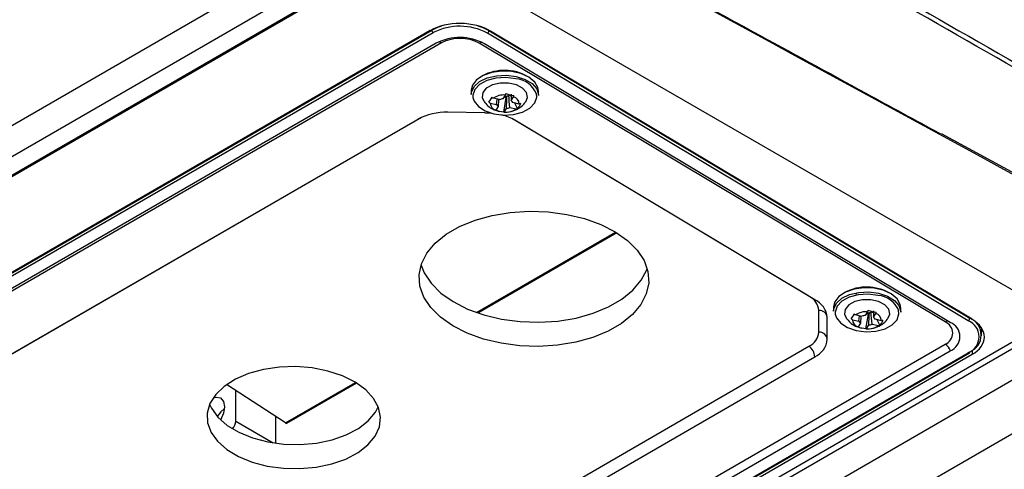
# Model space of a CAD drawing. Header units: millimetres. Extents: x 15358 to 16483, y 10132 to 11382.
# Tile 37 of 166: x 16299 to 16415, y 10232 to 10285. Entities that reach past the tile are written whole.
import ezdxf

# ---------------------------------------------------------------- set-up
doc = ezdxf.new("R2010")
doc.units = ezdxf.units.MM

msp = doc.modelspace()

# ---------------------------------------------------------------- linework, layer by layer
at = {"color": 7, "linetype": 'Continuous', "lineweight": 25}
for p, q in [((16216.23, 10224.95), (16335.77, 10293.95)), ((16343.31, 10292.44), (16215.42, 10218.62)), ((16215.55, 10218.55), (16343.47, 10292.4)), ((16215.76, 10221.02), (16339.45, 10292.43)), ((16351.85, 10289.9), (16421.08, 10249.94)), ((16347.43, 10283.43), (16230.76, 10216.08)), ((16231, 10216.17), (16347.6, 10283.49)), ((16347.77, 10283.18), (16231.17, 10215.87)), ((16347.6, 10283.49), (16347.6, 10283.52)), ((16410.63, 10249.37), (16354.14, 10283.12)), ((16354.32, 10283.42), (16354.32, 10283.46)), ((16354.32, 10283.42), (16410.81, 10249.67)), ((16411.07, 10249.56), (16354.5, 10283.36)), ((16348.12, 10281.94), (16233.28, 10215.64)), ((16348.74, 10281.98), (16233.9, 10215.68)), ((16407.92, 10249.24), (16353.19, 10281.93)), ((16408.52, 10249.18), (16353.79, 10281.88)), ((16352.24, 10276.42), (16352.24, 10275.94)), ((16360.14, 10275.82), (16360.14, 10276.3)), ((16354.32, 10275.03), (16354.7, 10275.58)), ((16355.57, 10275.32), (16354.81, 10275.49)), ((16355.22, 10274.75), (16355.3, 10275.38)), ((16355.45, 10275.34), (16355.41, 10274.52)), ((16356.24, 10275.86), (16355.97, 10275.42)), ((16356.05, 10273.86), (16356.34, 10275.59)), ((16356.1, 10275.64), (16356.34, 10275.59)), ((16356.44, 10275.75), (16356.34, 10275.59)), ((16356.94, 10275.74), (16356.65, 10275.81)), ((16356.92, 10275.98), (16356.93, 10275.21)), ((16356.93, 10275.21), (16357.21, 10275.65)), ((16357.88, 10274.8), (16357.12, 10274.97)), ((16353.84, 10273.79), (16349.5, 10273.84)), ((16354.46, 10274.92), (16355.22, 10274.75)), ((16355.08, 10274.09), (16355.52, 10273.93)), ((16355.41, 10274.52), (16355.13, 10274.08)), ((16356.06, 10273.88), (16356.08, 10273.87)), ((16356.1, 10273.86), (16356.37, 10274.3)), ((16356.77, 10274.41), (16357.53, 10274.24)), ((16357.67, 10274.29), (16357.35, 10274.92)), ((16345.96, 10273.01), (16249.21, 10217.16)), ((16346.4, 10273.23), (16249.93, 10217.55)), ((16391.91, 10252.25), (16357.07, 10273.06)), ((16392.6, 10251.85), (16357.38, 10272.9)), ((16420.98, 10263.96), (16407.49, 10271.3)), ((16352.85, 10250.34), (16369.19, 10259.78)), ((16369.33, 10259.69), (16353.03, 10250.28)), ((16394.8, 10250.99), (16394.8, 10250.51)), ((16402.7, 10250.39), (16402.7, 10250.87)), ((16421.78, 10249.53), (16286.51, 10171.44)), ((16286.52, 10172.25), (16421.08, 10249.94)), ((16393.08, 10248.03), (16393.08, 10250.58)), ((16394.06, 10247.21), (16394.07, 10249.76)), ((16396.89, 10249.6), (16397.26, 10250.15)), ((16398.13, 10249.89), (16397.38, 10250.06)), ((16397.78, 10249.32), (16397.86, 10249.95)), ((16398.01, 10249.92), (16397.97, 10249.09)), ((16398.8, 10250.44), (16398.53, 10249.99)), ((16398.61, 10248.43), (16398.9, 10250.16)), ((16398.66, 10250.21), (16398.9, 10250.16)), ((16399.01, 10250.32), (16398.9, 10250.16)), ((16399.5, 10250.32), (16399.21, 10250.38)), ((16399.48, 10250.55), (16399.5, 10249.78)), ((16399.5, 10249.78), (16399.77, 10250.22)), ((16400.44, 10249.38), (16399.68, 10249.55)), ((16410.81, 10249.67), (16410.81, 10249.72)), ((16397.02, 10249.49), (16397.78, 10249.32)), ((16397.65, 10248.66), (16398.09, 10248.5)), ((16397.97, 10249.09), (16397.69, 10248.65)), ((16398.62, 10248.45), (16398.64, 10248.45)), ((16398.66, 10248.43), (16398.94, 10248.88)), ((16399.33, 10248.98), (16400.09, 10248.81)), ((16400.23, 10248.86), (16399.91, 10249.49)), ((16412.2, 10247.62), (16412.23, 10248.48)), ((16424.97, 10247.69), (16283.32, 10165.92)), ((16295.16, 10190.53), (16391.91, 10246.38)), ((16351.4, 10214), (16407.92, 10246.63)), ((16293.68, 10179.56), (16408.52, 10245.86)), ((16294.03, 10178.32), (16410.63, 10245.63)), ((16294.16, 10178.3), (16410.76, 10245.61)), ((16411.07, 10245.41), (16294.4, 10178.05)), ((16295.85, 10189.3), (16392.6, 10245.15)), ((16411.07, 10245.89), (16411.07, 10245.41)), ((16288.53, 10162.69), (16430.31, 10244.54)), ((16323.49, 10241.87), (16323.47, 10241.86)), ((16330.41, 10237.39), (16323.49, 10241.88)), ((16330.41, 10237.39), (16338.65, 10242.14)), ((16338.78, 10242.06), (16330.55, 10237.31)), ((16324.57, 10237.6), (16324.57, 10241.18)), ((16329.26, 10238.13), (16329.26, 10235.01)), ((16324.57, 10237.6), (16328.98, 10235.05)), ((16330.41, 10237.39), (16330.55, 10237.31))]:
    msp.add_line(p, q, dxfattribs=at)
at = {"color": 7, "linetype": 'Continuous', "lineweight": 25, "flags": 128}
for points in [[(16347.6, 10283.49), (16348.32, 10283.83), (16348.79, 10283.98)], [(16353, 10283.98), (16353.6, 10283.77), (16354.32, 10283.42)], [(16360.14, 10276.3), (16360.08, 10276.73), (16359.71, 10277.39), (16359.02, 10277.96), (16358.08, 10278.38), (16356.97, 10278.63), (16355.79, 10278.67), (16354.65, 10278.51), (16353.65, 10278.16), (16352.87, 10277.65), (16352.39, 10277.03), (16352.24, 10276.42)], [(16352.24, 10275.94), (16352.27, 10276.2), (16352.58, 10276.86), (16353.22, 10277.44), (16354.12, 10277.88), (16355.21, 10278.13), (16356.38, 10278.19), (16357.53, 10278.04)], [(16357.46, 10277.77), (16356.31, 10277.91), (16355.14, 10277.84), (16354.08, 10277.56), (16353.23, 10277.1), (16352.66, 10276.5), (16352.44, 10275.83), (16352.44, 10275.59)], [(16357.53, 10278.04), (16358.57, 10277.7), (16359.39, 10277.2), (16359.93, 10276.58), (16360.13, 10275.9), (16360.14, 10275.82)], [(16358.64, 10275.06), (16358.85, 10275.58), (16358.74, 10276.15), (16358.28, 10276.67), (16357.54, 10277.05), (16356.62, 10277.26), (16355.63, 10277.26), (16354.73, 10277.05), (16354.01, 10276.66), (16353.59, 10276.14), (16353.53, 10275.56), (16353.72, 10275.13)], [(16352.44, 10275.59), (16352.58, 10275.14), (16353.08, 10274.51), (16353.88, 10274), (16354.9, 10273.66), (16356.06, 10273.51), (16357.22, 10273.59), (16358.28, 10273.87), (16359.14, 10274.33), (16359.71, 10274.93), (16359.93, 10275.6), (16359.89, 10276)], [(16353.84, 10273.79), (16354.33, 10273.77), (16354.52, 10273.76)], [(16369.15, 10259.8), (16370.59, 10258.79), (16371.73, 10257.65), (16372.54, 10256.43), (16373, 10255.14), (16373.09, 10253.83), (16372.81, 10252.53), (16372.18, 10251.29), (16371.2, 10250.12), (16369.9, 10249.07), (16368.33, 10248.16), (16366.51, 10247.41), (16364.51, 10246.86), (16362.37, 10246.51), (16360.16, 10246.37), (16357.93, 10246.44), (16355.75, 10246.73), (16353.67, 10247.23), (16351.76, 10247.92), (16350.06, 10248.78), (16348.62, 10249.8), (16347.48, 10250.93), (16346.66, 10252.16), (16346.21, 10253.45), (16346.12, 10254.76), (16346.39, 10256.05), (16347.03, 10257.3), (16348.01, 10258.47), (16349.3, 10259.52), (16350.88, 10260.43), (16352.69, 10261.17), (16354.7, 10261.73), (16356.83, 10262.08), (16359.05, 10262.22), (16361.27, 10262.15), (16363.46, 10261.85), (16365.53, 10261.36), (16367.45, 10260.67), (16369.15, 10259.8)], [(16346.34, 10255.91), (16346.71, 10254.99), (16347.52, 10253.77), (16348.66, 10252.63), (16350.1, 10251.62), (16351.8, 10250.75), (16353.72, 10250.06), (16355.79, 10249.57), (16357.98, 10249.28), (16360.2, 10249.2), (16362.42, 10249.34), (16364.55, 10249.69), (16366.56, 10250.25), (16368.37, 10250.99), (16369.95, 10251.9), (16371.24, 10252.95), (16372.22, 10254.12), (16372.86, 10255.37), (16372.91, 10255.51)], [(16402.7, 10250.87), (16402.64, 10251.3), (16402.27, 10251.96), (16401.58, 10252.53), (16400.64, 10252.95), (16399.53, 10253.2), (16398.36, 10253.25), (16397.22, 10253.09), (16396.21, 10252.73), (16395.43, 10252.22), (16394.95, 10251.6), (16394.8, 10250.99)], [(16394.8, 10250.51), (16394.83, 10250.77), (16395.14, 10251.44), (16395.78, 10252.01), (16396.68, 10252.45), (16397.77, 10252.71), (16398.94, 10252.76), (16400.09, 10252.62)], [(16400.02, 10252.34), (16398.87, 10252.49), (16397.71, 10252.41), (16396.64, 10252.13), (16395.79, 10251.67), (16395.22, 10251.07), (16395, 10250.4), (16395, 10250.16)], [(16401.2, 10249.63), (16401.41, 10250.15), (16401.3, 10250.72), (16400.84, 10251.24), (16400.1, 10251.63), (16399.18, 10251.83), (16398.2, 10251.83), (16397.29, 10251.62), (16396.58, 10251.23), (16396.16, 10250.71), (16396.09, 10250.13), (16396.28, 10249.7)], [(16400.09, 10252.62), (16401.13, 10252.28), (16401.95, 10251.77), (16402.49, 10251.15), (16402.7, 10250.47), (16402.7, 10250.39)], [(16395, 10250.16), (16395.14, 10249.71), (16395.64, 10249.08), (16396.44, 10248.57), (16397.47, 10248.23), (16398.62, 10248.09), (16399.78, 10248.16), (16400.85, 10248.44), (16401.7, 10248.9), (16402.27, 10249.5), (16402.49, 10250.18), (16402.45, 10250.58)], [(16338.6, 10242.17), (16337.11, 10242.91), (16335.41, 10243.47), (16333.56, 10243.84), (16331.63, 10243.99), (16329.7, 10243.93), (16327.83, 10243.66), (16326.08, 10243.18), (16324.53, 10242.51), (16323.23, 10241.68), (16322.22, 10240.72), (16321.54, 10239.66), (16321.22, 10238.54), (16321.26, 10237.4), (16321.67, 10236.28), (16322.44, 10235.23), (16323.52, 10234.27), (16324.9, 10233.45), (16326.5, 10232.8), (16328.28, 10232.33), (16330.18, 10232.07), (16332.12, 10232.02), (16334.03, 10232.19), (16335.85, 10232.57), (16337.5, 10233.15), (16338.94, 10233.9), (16340.1, 10234.8), (16340.95, 10235.82), (16341.45, 10236.91), (16341.59, 10238.05), (16341.36, 10239.18), (16340.77, 10240.27), (16339.84, 10241.28), (16338.6, 10242.17)], [(16321.92, 10240.33), (16322.28, 10240.42), (16322.79, 10240.32), (16323.14, 10239.92), (16323.26, 10239.29)], [(16321.5, 10239.57), (16321.72, 10239.11), (16322.48, 10238.06), (16323.57, 10237.1), (16324.94, 10236.29), (16326.54, 10235.63), (16328.33, 10235.16), (16330.22, 10234.9), (16332.16, 10234.86), (16334.07, 10235.03), (16335.89, 10235.41), (16337.54, 10235.98), (16338.98, 10236.73), (16340.14, 10237.63), (16340.99, 10238.65), (16341.32, 10239.27)], [(16323.26, 10239.29), (16323.14, 10238.52), (16322.8, 10237.73)], [(16323.25, 10239.07), (16322.83, 10238.7), (16322.4, 10238.15)]]:
    msp.add_lwpolyline(points, dxfattribs=at)
at = {"color": 7, "linetype": 'Continuous', "lineweight": 25}
for centre, radius, start, end in [((16347.99, 10283.5), 0.385, 182.6523, 236.7703), ((16350.9, 10277.12), 6.82, 61.5876, 117.2627), ((16353.93, 10283.45), 0.391, 302.5289, 355.7442), ((16350.9, 10276.54), 6.07, 61.5876, 117.2627), ((16348.39, 10281.45), 0.636, 56.9005, 90.1333), ((16350.92, 10277.75), 4.76, 61.5876, 117.2627), ((16353.52, 10281.4), 0.627, 89.9244, 122.2498), ((16356.14, 10273.22), 5.54, 60.5731, 117.6797), ((16357.23, 10274.9), 2.89, 22.5544, 85.3475), ((16356.08, 10273.57), 2.3, 86.0957, 123.5679), ((16356.11, 10274.08), 1.35, 96.1583, 113.5053), ((16356.21, 10277.15), 1.42, 268.1514, 279.6725), ((16356.25, 10276.92), 1.19, 279.6327, 290.0309), ((16356.63, 10274.77), 0.53, 22.096, 54.537), ((16356.93, 10274.74), 0.952, 3.9072, 72.7257), ((16349.28, 10266.77), 7.07, 88.2494, 118.0099), ((16355.41, 10274.99), 0.952, 183.9072, 252.7257), ((16355.71, 10274.95), 0.53, 202.096, 234.537), ((16356.26, 10276.15), 2.3, 266.0957, 303.5679), ((16356.23, 10275.64), 1.35, 276.1583, 293.5053), ((16354.33, 10267.67), 6.05, 59.7917, 75.4776), ((16398.71, 10247.79), 5.54, 60.5731, 117.6797), ((16391.02, 10250.38), 2.07, 5.4645, 64.5289), ((16391.49, 10249.51), 2.59, 5.4645, 64.5289), ((16399.79, 10249.47), 2.89, 22.5544, 85.3475), ((16393.15, 10249.66), 0.921, 8.1547, 94.6983), ((16398.65, 10248.14), 2.3, 86.0957, 123.5679), ((16398.67, 10248.66), 1.35, 96.1583, 113.5053), ((16398.77, 10251.73), 1.42, 268.1514, 279.6725), ((16398.81, 10251.5), 1.19, 279.6327, 290.0309), ((16399.19, 10249.35), 0.53, 22.096, 54.537), ((16399.49, 10249.31), 0.952, 3.9072, 72.7257), ((16410.42, 10249.7), 0.391, 302.5289, 355.7442), ((16410.03, 10247.7), 2.12, 291.6157, 68.3694), ((16397.97, 10249.56), 0.952, 183.9072, 252.7257), ((16398.27, 10249.52), 0.53, 202.096, 234.537), ((16398.82, 10250.72), 2.3, 266.0957, 303.5679), ((16398.79, 10250.21), 1.35, 276.1583, 293.5053), ((16408.24, 10248.75), 0.583, 85.9411, 123.3613), ((16407.4, 10247.93), 1.4, 291.6157, 68.3694), ((16407.86, 10247.52), 1.79, 291.6157, 68.3694), ((16409.89, 10247.5), 2.01, 291.6157, 68.3694), ((16391.07, 10248.22), 2.02, 294.5684, 354.6545), ((16391.55, 10247.44), 2.53, 294.5684, 354.6545), ((16393.15, 10247.12), 0.914, 5.7593, 94.8807), ((16391.06, 10245.09), 1.54, 2.0224, 56.8228), ((16407.07, 10245.33), 1.55, 19.7348, 56.6491), ((16410.71, 10245.73), 0.126, 232.8078, 294.5484), ((16410.69, 10245.71), 0.122, 304.9746, 3.6328), ((16323.03, 10237.67), 1.54, 320.1056, 357.3254)]:
    msp.add_arc(centre, radius, start, end, dxfattribs=at)
for centre, start_param, end_param in [((16350.97, 10281.32), 0.794433, 2.36523), ((16407.53, 10247.52), 5.506822, 7.077619)]:
    msp.add_ellipse(centre, major_axis=(5, -0.08), ratio=0.587275, start_param=start_param, end_param=end_param, dxfattribs=at)
for points in [[(16347.22, 10318.96), (16371.84, 10304.93), (16396.46, 10290.89), (16421.08, 10276.82)], [(16420.85, 10276.3), (16396.28, 10290.36), (16371.71, 10304.4), (16347.13, 10318.42)], [(16421.08, 10263.72), (16397.31, 10276.64), (16373.54, 10289.59), (16349.77, 10302.55)], [(16354.32, 10275.03), (16354.42, 10275.18), (16354.54, 10275.38), (16354.68, 10275.6)], [(16354.32, 10275.03), (16354.37, 10274.99), (16354.42, 10274.96), (16354.46, 10274.92)], [(16354.81, 10275.49), (16354.77, 10275.52), (16354.72, 10275.56), (16354.68, 10275.6)], [(16356.29, 10276.03), (16356.28, 10275.97), (16356.26, 10275.92), (16356.24, 10275.86)], [(16356.29, 10276.03), (16356.62, 10275.93), (16356.95, 10275.85), (16357.26, 10275.81)], [(16356.37, 10274.3), (16356.4, 10274.79), (16356.42, 10275.27), (16356.44, 10275.75)], [(16356.77, 10274.41), (16356.73, 10274.87), (16356.69, 10275.34), (16356.65, 10275.81)], [(16357.21, 10275.65), (16357.23, 10275.7), (16357.24, 10275.76), (16357.26, 10275.81)], [(16355.13, 10274.08), (16355.11, 10274.07), (16355.1, 10274.07), (16355.08, 10274.08)], [(16356.05, 10273.86), (16355.72, 10273.87), (16355.39, 10273.95), (16355.08, 10274.08)], [(16356.05, 10273.86), (16356.07, 10273.86), (16356.08, 10273.86), (16356.1, 10273.86)], [(16357.53, 10274.24), (16357.57, 10274.25), (16357.62, 10274.27), (16357.67, 10274.29)], [(16358.02, 10274.85), (16357.93, 10274.62), (16357.81, 10274.43), (16357.67, 10274.29)], [(16358.02, 10274.85), (16357.97, 10274.84), (16357.92, 10274.82), (16357.88, 10274.8)], [(16396.89, 10249.6), (16396.98, 10249.75), (16397.1, 10249.95), (16397.24, 10250.17)], [(16396.89, 10249.6), (16396.93, 10249.57), (16396.98, 10249.53), (16397.02, 10249.49)], [(16397.38, 10250.06), (16397.33, 10250.09), (16397.28, 10250.13), (16397.24, 10250.17)], [(16398.85, 10250.6), (16398.84, 10250.54), (16398.82, 10250.49), (16398.8, 10250.44)], [(16398.85, 10250.6), (16399.18, 10250.5), (16399.51, 10250.43), (16399.82, 10250.38)], [(16398.94, 10248.88), (16398.96, 10249.36), (16398.98, 10249.84), (16399.01, 10250.32)], [(16399.33, 10248.98), (16399.29, 10249.45), (16399.25, 10249.91), (16399.21, 10250.38)], [(16399.77, 10250.22), (16399.79, 10250.27), (16399.81, 10250.33), (16399.82, 10250.38)], [(16397.69, 10248.65), (16397.68, 10248.65), (16397.66, 10248.65), (16397.64, 10248.65)], [(16398.61, 10248.43), (16398.28, 10248.45), (16397.95, 10248.52), (16397.64, 10248.65)], [(16398.61, 10248.43), (16398.63, 10248.43), (16398.64, 10248.43), (16398.66, 10248.43)], [(16400.09, 10248.81), (16400.13, 10248.83), (16400.18, 10248.84), (16400.23, 10248.86)], [(16400.58, 10249.42), (16400.49, 10249.19), (16400.37, 10249), (16400.23, 10248.86)], [(16400.58, 10249.42), (16400.53, 10249.41), (16400.49, 10249.39), (16400.44, 10249.38)]]:
    msp.add_open_spline(points, degree=3, dxfattribs=at)
for points, knots in [([(16200.75, 10233.87), (16202.51, 10235.73), (16204.32, 10237.56), (16208.05, 10241.2), (16209.97, 10243), (16215.86, 10248.31), (16219.98, 10251.74), (16232.89, 10261.74), (16242.24, 10268), (16257.4, 10276.75), (16262.62, 10279.55), (16273.35, 10284.89), (16278.87, 10287.44), (16287.38, 10291.08), (16290.26, 10292.26), (16296.09, 10294.56), (16299.04, 10295.67), (16307.96, 10298.91), (16314.02, 10300.93), (16320.19, 10302.82)], [0, 0, 0, 0, 0.0625, 0.0625, 0.125, 0.125, 0.25, 0.25, 0.5, 0.5, 0.625, 0.625, 0.75, 0.75, 0.8125, 0.8125, 0.875, 0.875, 1, 1, 1, 1]), ([(16349.67, 10302.75), (16361.57, 10296.26), (16377.88, 10287.36), (16397.11, 10276.89), (16404.45, 10272.9), (16407.37, 10271.31)], [0, 0, 0, 0, 0.618599, 0.848109, 1, 1, 1, 1]), ([(16320.19, 10301.02), (16319.82, 10300.9), (16319.44, 10300.78), (16318.69, 10300.55), (16317.56, 10300.2), (16314.94, 10299.36), (16309.75, 10297.65), (16299.53, 10294.06), (16291.06, 10290.69), (16282.78, 10287.14), (16280.05, 10285.92), (16274.66, 10283.42), (16271.99, 10282.14), (16266.74, 10279.52), (16264.15, 10278.18), (16259.06, 10275.45), (16256.55, 10274.05), (16244.22, 10266.93), (16235.09, 10260.84), (16222.47, 10251.11), (16218.45, 10247.77), (16212.68, 10242.61), (16210.8, 10240.87), (16208.05, 10238.22), (16206.7, 10236.88), (16205.37, 10235.53), (16204.71, 10234.85), (16204.49, 10234.63), (16204.06, 10234.18), (16203.84, 10233.95), (16203.62, 10233.72)], [0, 0, 0, 0, 0.007812, 0.007812, 0.015625, 0.03125, 0.0625, 0.125, 0.25, 0.25, 0.3125, 0.3125, 0.375, 0.375, 0.4375, 0.4375, 0.5, 0.5, 0.75, 0.75, 0.875, 0.875, 0.9375, 0.9375, 0.96875, 0.984375, 0.984375, 0.992187, 0.992187, 1, 1, 1, 1]), ([(16320.31, 10300.8), (16319.8, 10300.64), (16318.78, 10300.33), (16317.26, 10299.84), (16315.75, 10299.35), (16314.24, 10298.85), (16312.73, 10298.35), (16311.23, 10297.84), (16309.74, 10297.32), (16308.25, 10296.8), (16306.77, 10296.28), (16305.29, 10295.75), (16303.82, 10295.21), (16302.35, 10294.67), (16300.89, 10294.12), (16299.43, 10293.57), (16297.98, 10293.01), (16296.54, 10292.45), (16295.1, 10291.88), (16293.67, 10291.3), (16292.24, 10290.72), (16290.82, 10290.14), (16289.4, 10289.55), (16287.99, 10288.95), (16284.35, 10287.39), (16278.56, 10284.8), (16270.78, 10281.04), (16263.22, 10277.12), (16255.9, 10273.04), (16248.83, 10268.81), (16242.01, 10264.43), (16235.44, 10259.9), (16230.52, 10256.26), (16227.11, 10253.61), (16225.08, 10252.01), (16223.09, 10250.38), (16221.13, 10248.75), (16219.2, 10247.1), (16217.3, 10245.43), (16215.44, 10243.75), (16213.6, 10242.06), (16211.79, 10240.35), (16210.02, 10238.63), (16208.27, 10236.89), (16207.13, 10235.72), (16206.56, 10235.14)], [0, 0, 0, 0, 0.0108621, 0.0217206, 0.0325761, 0.0434287, 0.054279, 0.0651271, 0.0759736, 0.0868186, 0.0976626, 0.108506, 0.119349, 0.1301921, 0.1410355, 0.1518797, 0.162725, 0.1735716, 0.1844201, 0.1952707, 0.2061238, 0.2169798, 0.2278389, 0.2387016, 0.2495681, 0.3123024, 0.3749702, 0.4376393, 0.5003775, 0.5628236, 0.6252003, 0.6875744, 0.7500129, 0.7708733, 0.7917203, 0.8125564, 0.833384, 0.8542058, 0.875024, 0.8958413, 0.9166601, 0.9374829, 0.9583121, 0.9791503, 1, 1, 1, 1]), ([(16353.74, 10275.12), (16353.88, 10274.94), (16354.18, 10274.57), (16354.66, 10274.23), (16354.99, 10274.12), (16355.08, 10274.09)], [0, 0, 0, 0, 0.3919186, 0.8275169, 1, 1, 1, 1]), ([(16356.08, 10273.87), (16356.13, 10273.87), (16356.5, 10273.82), (16357.15, 10273.97), (16357.93, 10274.35), (16358.43, 10274.74), (16358.6, 10275.03), (16358.62, 10275.06)], [0, 0, 0, 0, 0.058759, 0.373967, 0.666042, 0.957135, 1, 1, 1, 1]), ([(16397.59, 10252.67), (16397.57, 10252.65), (16397.54, 10252.62), (16397.49, 10252.55), (16397.46, 10252.49), (16397.43, 10252.45)], [0, 0, 0, 0, 0.29873, 0.40218, 1, 1, 1, 1]), ([(16396.3, 10249.69), (16396.44, 10249.51), (16396.74, 10249.14), (16397.22, 10248.8), (16397.55, 10248.69), (16397.65, 10248.66)], [0, 0, 0, 0, 0.391919, 0.827517, 1, 1, 1, 1]), ([(16398.64, 10248.45), (16398.69, 10248.44), (16399.06, 10248.39), (16399.72, 10248.54), (16400.5, 10248.92), (16401, 10249.32), (16401.16, 10249.6), (16401.18, 10249.64)], [0, 0, 0, 0, 0.058759, 0.373967, 0.666042, 0.957135, 1, 1, 1, 1])]:
    msp.add_open_spline(points, degree=3, knots=knots, dxfattribs=at)

doc.saveas('drawing.dxf')
